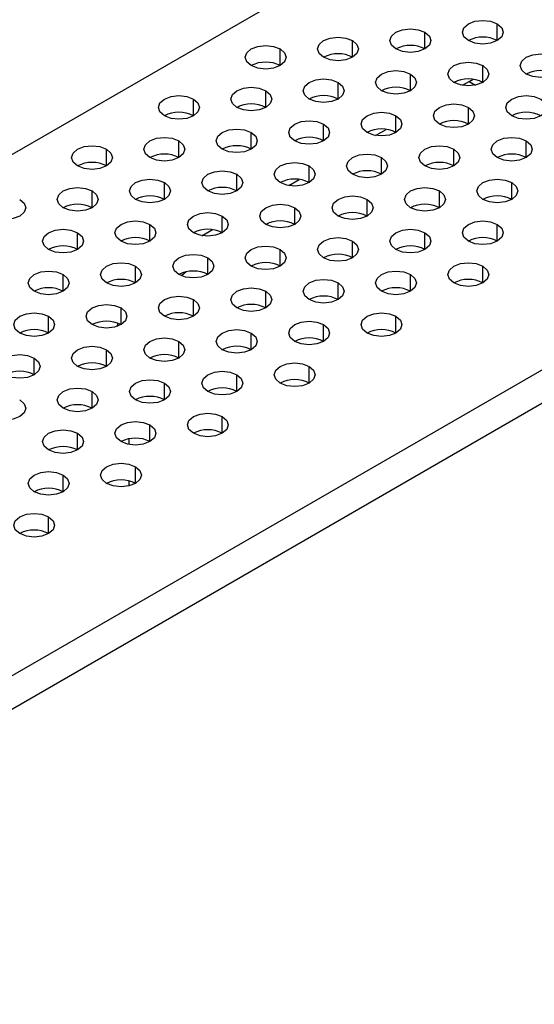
# Model space of a CAD drawing. Header units: millimetres. Extents: x 0 to 1118, y 0 to 864.
# Tile 103 of 256: x 892.18 to 896.37, y 614.59 to 622.6. Entities that reach past the tile are written whole.
import ezdxf

# ---------------------------------------------------------------- set-up
doc = ezdxf.new("R2010")
doc.units = ezdxf.units.MM

msp = doc.modelspace()

# ---------------------------------------------------------------- linework, layer by layer
at = {"color": 7, "linetype": 'Continuous', "lineweight": 25}
for p, q in [((884.1625, 616.9141), (920.4724, 637.8754)), ((925.3514, 636.4467), (887.8394, 614.7915)), ((925.4693, 636.2426), (887.9573, 614.5874)), ((895.7865, 622.0703), (895.8415, 622.102)), ((895.8415, 622.102), (895.8741, 622.1198)), ((895.0794, 621.6621), (895.1655, 621.7118)), ((894.3723, 621.2539), (894.4584, 621.3036)), ((893.6652, 620.8457), (893.7513, 620.8954)), ((893.536, 620.5514), (893.4989, 620.5192)), ((892.9744, 620.107), (892.9844, 620.132)), ((893.072, 619.1456), (893.072, 619.1923)), ((892.8952, 618.825), (892.8952, 618.8325)), ((893.072, 618.8084), (893.072, 618.8491))]:
    msp.add_line(p, q, dxfattribs=at)
at = {"color": 8, "linetype": 'Continuous', "lineweight": 25}
for p, q in [((896.0704, 622.4346), (896.0704, 622.5706)), ((895.4811, 622.3665), (895.4811, 622.5026)), ((894.8919, 622.2985), (894.8919, 622.4346)), ((894.3026, 622.2305), (894.3026, 622.3665)), ((895.9525, 622.0944), (895.9525, 622.2305)), ((895.3633, 622.0263), (895.3633, 622.1624)), ((894.774, 621.9583), (894.774, 622.0944)), ((895.8415, 622.102), (895.8931, 622.0723)), ((894.1848, 621.8903), (894.1848, 622.0263)), ((893.5955, 621.8222), (893.5955, 621.9583)), ((895.2454, 621.6862), (895.2454, 621.8222)), ((895.8347, 621.7542), (895.8347, 621.8903)), ((894.6562, 621.6181), (894.6562, 621.7542)), ((894.0669, 621.5501), (894.0669, 621.6862)), ((893.4777, 621.4821), (893.4777, 621.6181)), ((896.3061, 621.4821), (896.3061, 621.6181)), ((892.8884, 621.414), (892.8884, 621.5501)), ((895.7168, 621.414), (895.7168, 621.5501)), ((895.1276, 621.346), (895.1276, 621.4821)), ((893.9491, 621.2099), (893.9491, 621.346)), ((894.5383, 621.278), (894.5383, 621.414)), ((893.3598, 621.1419), (893.3598, 621.278)), ((896.1882, 621.1419), (896.1882, 621.278)), ((892.7706, 621.0739), (892.7706, 621.2099)), ((895.599, 621.0739), (895.599, 621.2099)), ((895.0097, 621.0058), (895.0097, 621.1419)), ((894.4205, 620.9378), (894.4205, 621.0739)), ((893.8312, 620.8698), (893.8312, 621.0058)), ((892.6527, 620.7337), (892.6527, 620.8698)), ((893.242, 620.8017), (893.242, 620.9378)), ((895.4811, 620.7337), (895.4811, 620.8698)), ((896.0704, 620.8017), (896.0704, 620.9378)), ((894.8919, 620.6657), (894.8919, 620.8017)), ((894.3026, 620.5976), (894.3026, 620.7337)), ((893.7134, 620.5296), (893.7134, 620.6657)), ((893.1241, 620.4616), (893.1241, 620.5976)), ((895.9525, 620.4616), (895.9525, 620.5976)), ((892.5349, 620.3935), (892.5349, 620.5296)), ((894.774, 620.3255), (894.774, 620.4616)), ((895.3633, 620.3935), (895.3633, 620.5296)), ((894.1848, 620.2575), (894.1848, 620.3935)), ((893.5955, 620.1894), (893.5955, 620.3255)), ((893.0063, 620.1214), (893.0063, 620.2575)), ((892.417, 620.0534), (892.417, 620.1894)), ((895.2454, 620.0534), (895.2454, 620.1894)), ((894.6562, 619.9853), (894.6562, 620.1214)), ((893.4777, 619.8493), (893.4777, 619.9853)), ((894.0669, 619.9173), (894.0669, 620.0534)), ((892.8884, 619.7812), (892.8884, 619.9173)), ((892.2992, 619.7132), (892.2992, 619.8493)), ((894.5383, 619.6452), (894.5383, 619.7812)), ((893.9491, 619.5771), (893.9491, 619.7132)), ((892.7706, 619.4411), (892.7706, 619.5771)), ((893.3598, 619.5091), (893.3598, 619.6452)), ((893.8312, 619.237), (893.8312, 619.373)), ((893.242, 619.1689), (893.242, 619.305)), ((892.6527, 619.1009), (892.6527, 619.237)), ((893.1241, 618.8287), (893.1241, 618.9648)), ((892.5349, 618.7607), (892.5349, 618.8968)), ((892.417, 618.4205), (892.417, 618.5566))]:
    msp.add_line(p, q, dxfattribs=at)
at = {"color": 7, "linetype": 'Continuous', "lineweight": 25, "flags": 128}
for points in [[(895.8347, 622.4346), (895.7986, 622.4658), (895.7859, 622.5026), (895.7986, 622.5394), (895.8347, 622.5706), (895.8888, 622.5915), (895.9525, 622.5988), (896.0163, 622.5915), (896.0704, 622.5706)], [(896.0704, 622.5706), (896.1065, 622.5394), (896.1192, 622.5026), (896.1065, 622.4658), (896.0704, 622.4346), (896.0163, 622.4137), (895.9525, 622.4064), (895.8888, 622.4137), (895.8347, 622.4346)], [(894.6562, 622.2985), (894.62, 622.3297), (894.6074, 622.3665), (894.62, 622.4033), (894.6562, 622.4346), (894.7102, 622.4554), (894.774, 622.4627), (894.8378, 622.4554), (894.8919, 622.4346)], [(895.2454, 622.3665), (895.2093, 622.3977), (895.1966, 622.4346), (895.2093, 622.4714), (895.2454, 622.5026), (895.2995, 622.5234), (895.3633, 622.5308), (895.4271, 622.5234), (895.4811, 622.5026)], [(895.4811, 622.5026), (895.5173, 622.4714), (895.5299, 622.4346), (895.5173, 622.3977), (895.4811, 622.3665), (895.4271, 622.3457), (895.3633, 622.3383), (895.2995, 622.3457), (895.2454, 622.3665)], [(894.0669, 622.2305), (894.0308, 622.2617), (894.0181, 622.2985), (894.0308, 622.3353), (894.0669, 622.3665), (894.121, 622.3874), (894.1848, 622.3947), (894.2486, 622.3874), (894.3026, 622.3665)], [(894.8919, 622.4346), (894.928, 622.4033), (894.9407, 622.3665), (894.928, 622.3297), (894.8919, 622.2985), (894.8378, 622.2776), (894.774, 622.2703), (894.7102, 622.2776), (894.6562, 622.2985)], [(894.3026, 622.3665), (894.3388, 622.3353), (894.3514, 622.2985), (894.3388, 622.2617), (894.3026, 622.2305), (894.2486, 622.2096), (894.1848, 622.2023), (894.121, 622.2096), (894.0669, 622.2305)], [(896.3061, 622.1624), (896.27, 622.1936), (896.2573, 622.2305), (896.27, 622.2673), (896.3061, 622.2985), (896.3602, 622.3193), (896.4239, 622.3267), (896.4877, 622.3193), (896.5418, 622.2985)], [(895.7168, 622.0944), (895.6807, 622.1256), (895.668, 622.1624), (895.6807, 622.1992), (895.7168, 622.2305), (895.7709, 622.2513), (895.8347, 622.2586), (895.8985, 622.2513), (895.9525, 622.2305)], [(895.9525, 622.2305), (895.9887, 622.1992), (896.0014, 622.1624), (895.9887, 622.1256), (895.9525, 622.0944), (895.8985, 622.0735), (895.8347, 622.0662), (895.7709, 622.0735), (895.7168, 622.0944)], [(896.5418, 622.2985), (896.5779, 622.2673), (896.5906, 622.2305), (896.5779, 622.1936), (896.5418, 622.1624), (896.4877, 622.1416), (896.4239, 622.1342), (896.3602, 622.1416), (896.3061, 622.1624)], [(895.1276, 622.0263), (895.0915, 622.0576), (895.0788, 622.0944), (895.0915, 622.1312), (895.1276, 622.1624), (895.1817, 622.1833), (895.2454, 622.1906), (895.3092, 622.1833), (895.3633, 622.1624)], [(895.3633, 622.1624), (895.3994, 622.1312), (895.4121, 622.0944), (895.3994, 622.0576), (895.3633, 622.0263), (895.3092, 622.0055), (895.2454, 621.9982), (895.1817, 622.0055), (895.1276, 622.0263)], [(894.5383, 621.9583), (894.5022, 621.9895), (894.4895, 622.0263), (894.5022, 622.0632), (894.5383, 622.0944), (894.5924, 622.1152), (894.6562, 622.1226), (894.72, 622.1152), (894.774, 622.0944)], [(894.774, 622.0944), (894.8102, 622.0632), (894.8228, 622.0263), (894.8102, 621.9895), (894.774, 621.9583), (894.72, 621.9375), (894.6562, 621.9301), (894.5924, 621.9375), (894.5383, 621.9583)], [(893.3598, 621.8222), (893.3237, 621.8535), (893.311, 621.8903), (893.3237, 621.9271), (893.3598, 621.9583), (893.4139, 621.9792), (893.4777, 621.9865), (893.5414, 621.9792), (893.5955, 621.9583)], [(893.9491, 621.8903), (893.9129, 621.9215), (893.9003, 621.9583), (893.9129, 621.9951), (893.9491, 622.0263), (894.0031, 622.0472), (894.0669, 622.0545), (894.1307, 622.0472), (894.1848, 622.0263)], [(894.1848, 622.0263), (894.2209, 621.9951), (894.2336, 621.9583), (894.2209, 621.9215), (894.1848, 621.8903), (894.1307, 621.8694), (894.0669, 621.8621), (894.0031, 621.8694), (893.9491, 621.8903)], [(896.1882, 621.8222), (896.1521, 621.8535), (896.1394, 621.8903), (896.1521, 621.9271), (896.1882, 621.9583), (896.2423, 621.9792), (896.3061, 621.9865), (896.3699, 621.9792), (896.4239, 621.9583)], [(893.5955, 621.9583), (893.6316, 621.9271), (893.6443, 621.8903), (893.6316, 621.8535), (893.5955, 621.8222), (893.5414, 621.8014), (893.4777, 621.7941), (893.4139, 621.8014), (893.3598, 621.8222)], [(895.599, 621.7542), (895.5629, 621.7854), (895.5502, 621.8222), (895.5629, 621.8591), (895.599, 621.8903), (895.6531, 621.9111), (895.7168, 621.9185), (895.7806, 621.9111), (895.8347, 621.8903)], [(896.4239, 621.9583), (896.4601, 621.9271), (896.4728, 621.8903), (896.4601, 621.8535), (896.4239, 621.8222), (896.3699, 621.8014), (896.3061, 621.7941), (896.2423, 621.8014), (896.1882, 621.8222)], [(895.0097, 621.6862), (894.9736, 621.7174), (894.9609, 621.7542), (894.9736, 621.791), (895.0097, 621.8222), (895.0638, 621.8431), (895.1276, 621.8504), (895.1914, 621.8431), (895.2454, 621.8222)], [(895.2454, 621.8222), (895.2816, 621.791), (895.2942, 621.7542), (895.2816, 621.7174), (895.2454, 621.6862), (895.1914, 621.6653), (895.1276, 621.658), (895.0638, 621.6653), (895.0097, 621.6862)], [(895.8347, 621.8903), (895.8708, 621.8591), (895.8835, 621.8222), (895.8708, 621.7854), (895.8347, 621.7542), (895.7806, 621.7334), (895.7168, 621.726), (895.6531, 621.7334), (895.599, 621.7542)], [(894.4205, 621.6181), (894.3843, 621.6494), (894.3717, 621.6862), (894.3843, 621.723), (894.4205, 621.7542), (894.4745, 621.7751), (894.5383, 621.7824), (894.6021, 621.7751), (894.6562, 621.7542)], [(894.6562, 621.7542), (894.6923, 621.723), (894.705, 621.6862), (894.6923, 621.6494), (894.6562, 621.6181), (894.6021, 621.5973), (894.5383, 621.59), (894.4745, 621.5973), (894.4205, 621.6181)], [(893.8312, 621.5501), (893.7951, 621.5813), (893.7824, 621.6181), (893.7951, 621.655), (893.8312, 621.6862), (893.8853, 621.707), (893.9491, 621.7144), (894.0128, 621.707), (894.0669, 621.6862)], [(894.0669, 621.6862), (894.103, 621.655), (894.1157, 621.6181), (894.103, 621.5813), (894.0669, 621.5501), (894.0128, 621.5293), (893.9491, 621.5219), (893.8853, 621.5293), (893.8312, 621.5501)], [(893.242, 621.4821), (893.2058, 621.5133), (893.1931, 621.5501), (893.2058, 621.5869), (893.242, 621.6181), (893.296, 621.639), (893.3598, 621.6463), (893.4236, 621.639), (893.4777, 621.6181)], [(893.4777, 621.6181), (893.5138, 621.5869), (893.5265, 621.5501), (893.5138, 621.5133), (893.4777, 621.4821), (893.4236, 621.4612), (893.3598, 621.4539), (893.296, 621.4612), (893.242, 621.4821)], [(896.0704, 621.4821), (896.0343, 621.5133), (896.0216, 621.5501), (896.0343, 621.5869), (896.0704, 621.6181), (896.1245, 621.639), (896.1882, 621.6463), (896.252, 621.639), (896.3061, 621.6181)], [(896.3061, 621.6181), (896.3422, 621.5869), (896.3549, 621.5501), (896.3422, 621.5133), (896.3061, 621.4821), (896.252, 621.4612), (896.1882, 621.4539), (896.1245, 621.4612), (896.0704, 621.4821)], [(892.6527, 621.414), (892.6166, 621.4453), (892.6039, 621.4821), (892.6166, 621.5189), (892.6527, 621.5501), (892.7068, 621.571), (892.7706, 621.5783), (892.8343, 621.571), (892.8884, 621.5501)], [(892.8884, 621.5501), (892.9245, 621.5189), (892.9372, 621.4821), (892.9245, 621.4453), (892.8884, 621.414), (892.8343, 621.3932), (892.7706, 621.3859), (892.7068, 621.3932), (892.6527, 621.414)], [(894.8919, 621.346), (894.8557, 621.3772), (894.8431, 621.414), (894.8557, 621.4509), (894.8919, 621.4821), (894.9459, 621.5029), (895.0097, 621.5103), (895.0735, 621.5029), (895.1276, 621.4821)], [(895.4811, 621.414), (895.445, 621.4453), (895.4323, 621.4821), (895.445, 621.5189), (895.4811, 621.5501), (895.5352, 621.571), (895.599, 621.5783), (895.6628, 621.571), (895.7168, 621.5501)], [(895.7168, 621.5501), (895.753, 621.5189), (895.7657, 621.4821), (895.753, 621.4453), (895.7168, 621.414), (895.6628, 621.3932), (895.599, 621.3859), (895.5352, 621.3932), (895.4811, 621.414)], [(894.3026, 621.278), (894.2665, 621.3092), (894.2538, 621.346), (894.2665, 621.3828), (894.3026, 621.414), (894.3567, 621.4349), (894.4205, 621.4422), (894.4843, 621.4349), (894.5383, 621.414)], [(895.1276, 621.4821), (895.1637, 621.4509), (895.1764, 621.414), (895.1637, 621.3772), (895.1276, 621.346), (895.0735, 621.3252), (895.0097, 621.3178), (894.9459, 621.3252), (894.8919, 621.346)], [(893.7134, 621.2099), (893.6772, 621.2412), (893.6646, 621.278), (893.6772, 621.3148), (893.7134, 621.346), (893.7674, 621.3669), (893.8312, 621.3742), (893.895, 621.3669), (893.9491, 621.346)], [(893.9491, 621.346), (893.9852, 621.3148), (893.9979, 621.278), (893.9852, 621.2412), (893.9491, 621.2099), (893.895, 621.1891), (893.8312, 621.1818), (893.7674, 621.1891), (893.7134, 621.2099)], [(894.5383, 621.414), (894.5745, 621.3828), (894.5871, 621.346), (894.5745, 621.3092), (894.5383, 621.278), (894.4843, 621.2571), (894.4205, 621.2498), (894.3567, 621.2571), (894.3026, 621.278)], [(893.1241, 621.1419), (893.088, 621.1731), (893.0753, 621.2099), (893.088, 621.2468), (893.1241, 621.278), (893.1782, 621.2988), (893.242, 621.3062), (893.3057, 621.2988), (893.3598, 621.278)], [(893.3598, 621.278), (893.3959, 621.2468), (893.4086, 621.2099), (893.3959, 621.1731), (893.3598, 621.1419), (893.3057, 621.121), (893.242, 621.1137), (893.1782, 621.121), (893.1241, 621.1419)], [(895.9525, 621.1419), (895.9164, 621.1731), (895.9037, 621.2099), (895.9164, 621.2468), (895.9525, 621.278), (896.0066, 621.2988), (896.0704, 621.3062), (896.1342, 621.2988), (896.1882, 621.278)], [(896.1882, 621.278), (896.2244, 621.2468), (896.2371, 621.2099), (896.2244, 621.1731), (896.1882, 621.1419), (896.1342, 621.121), (896.0704, 621.1137), (896.0066, 621.121), (895.9525, 621.1419)], [(892.5349, 621.0739), (892.4987, 621.1051), (892.486, 621.1419), (892.4987, 621.1787), (892.5349, 621.2099), (892.5889, 621.2308), (892.6527, 621.2381), (892.7165, 621.2308), (892.7706, 621.2099)], [(892.7706, 621.2099), (892.8067, 621.1787), (892.8194, 621.1419), (892.8067, 621.1051), (892.7706, 621.0739), (892.7165, 621.053), (892.6527, 621.0457), (892.5889, 621.053), (892.5349, 621.0739)], [(895.3633, 621.0739), (895.3272, 621.1051), (895.3145, 621.1419), (895.3272, 621.1787), (895.3633, 621.2099), (895.4174, 621.2308), (895.4811, 621.2381), (895.5449, 621.2308), (895.599, 621.2099)], [(895.599, 621.2099), (895.6351, 621.1787), (895.6478, 621.1419), (895.6351, 621.1051), (895.599, 621.0739), (895.5449, 621.053), (895.4811, 621.0457), (895.4174, 621.053), (895.3633, 621.0739)], [(892.1813, 621.1419), (892.2174, 621.1107), (892.2301, 621.0739), (892.2174, 621.0371), (892.1813, 621.0058), (892.1272, 620.985), (892.0635, 620.9777), (891.9997, 620.985), (891.9456, 621.0058)], [(894.1848, 620.9378), (894.1486, 620.969), (894.136, 621.0058), (894.1486, 621.0427), (894.1848, 621.0739), (894.2388, 621.0947), (894.3026, 621.1021), (894.3664, 621.0947), (894.4205, 621.0739)], [(894.774, 621.0058), (894.7379, 621.0371), (894.7252, 621.0739), (894.7379, 621.1107), (894.774, 621.1419), (894.8281, 621.1628), (894.8919, 621.1701), (894.9557, 621.1628), (895.0097, 621.1419)], [(895.0097, 621.1419), (895.0459, 621.1107), (895.0585, 621.0739), (895.0459, 621.0371), (895.0097, 621.0058), (894.9557, 620.985), (894.8919, 620.9777), (894.8281, 620.985), (894.774, 621.0058)], [(893.5955, 620.8698), (893.5594, 620.901), (893.5467, 620.9378), (893.5594, 620.9746), (893.5955, 621.0058), (893.6496, 621.0267), (893.7134, 621.034), (893.7771, 621.0267), (893.8312, 621.0058)], [(894.4205, 621.0739), (894.4566, 621.0427), (894.4693, 621.0058), (894.4566, 620.969), (894.4205, 620.9378), (894.3664, 620.9169), (894.3026, 620.9096), (894.2388, 620.9169), (894.1848, 620.9378)], [(893.0063, 620.8017), (892.9701, 620.833), (892.9574, 620.8698), (892.9701, 620.9066), (893.0063, 620.9378), (893.0603, 620.9587), (893.1241, 620.966), (893.1879, 620.9587), (893.242, 620.9378)], [(893.8312, 621.0058), (893.8673, 620.9746), (893.88, 620.9378), (893.8673, 620.901), (893.8312, 620.8698), (893.7771, 620.8489), (893.7134, 620.8416), (893.6496, 620.8489), (893.5955, 620.8698)], [(895.8347, 620.8017), (895.7986, 620.833), (895.7859, 620.8698), (895.7986, 620.9066), (895.8347, 620.9378), (895.8888, 620.9587), (895.9525, 620.966), (896.0163, 620.9587), (896.0704, 620.9378)], [(892.417, 620.7337), (892.3809, 620.7649), (892.3682, 620.8017), (892.3809, 620.8386), (892.417, 620.8698), (892.4711, 620.8906), (892.5349, 620.898), (892.5986, 620.8906), (892.6527, 620.8698)], [(892.6527, 620.8698), (892.6888, 620.8386), (892.7015, 620.8017), (892.6888, 620.7649), (892.6527, 620.7337), (892.5986, 620.7128), (892.5349, 620.7055), (892.4711, 620.7128), (892.417, 620.7337)], [(893.242, 620.9378), (893.2781, 620.9066), (893.2908, 620.8698), (893.2781, 620.833), (893.242, 620.8017), (893.1879, 620.7809), (893.1241, 620.7736), (893.0603, 620.7809), (893.0063, 620.8017)], [(895.2454, 620.7337), (895.2093, 620.7649), (895.1966, 620.8017), (895.2093, 620.8386), (895.2454, 620.8698), (895.2995, 620.8906), (895.3633, 620.898), (895.4271, 620.8906), (895.4811, 620.8698)], [(895.4811, 620.8698), (895.5173, 620.8386), (895.5299, 620.8017), (895.5173, 620.7649), (895.4811, 620.7337), (895.4271, 620.7128), (895.3633, 620.7055), (895.2995, 620.7128), (895.2454, 620.7337)], [(896.0704, 620.9378), (896.1065, 620.9066), (896.1192, 620.8698), (896.1065, 620.833), (896.0704, 620.8017), (896.0163, 620.7809), (895.9525, 620.7736), (895.8888, 620.7809), (895.8347, 620.8017)], [(894.6562, 620.6657), (894.62, 620.6969), (894.6074, 620.7337), (894.62, 620.7705), (894.6562, 620.8017), (894.7102, 620.8226), (894.774, 620.8299), (894.8378, 620.8226), (894.8919, 620.8017)], [(894.8919, 620.8017), (894.928, 620.7705), (894.9407, 620.7337), (894.928, 620.6969), (894.8919, 620.6657), (894.8378, 620.6448), (894.774, 620.6375), (894.7102, 620.6448), (894.6562, 620.6657)], [(894.0669, 620.5976), (894.0308, 620.6288), (894.0181, 620.6657), (894.0308, 620.7025), (894.0669, 620.7337), (894.121, 620.7546), (894.1848, 620.7619), (894.2486, 620.7546), (894.3026, 620.7337)], [(894.3026, 620.7337), (894.3388, 620.7025), (894.3514, 620.6657), (894.3388, 620.6288), (894.3026, 620.5976), (894.2486, 620.5768), (894.1848, 620.5695), (894.121, 620.5768), (894.0669, 620.5976)], [(892.8884, 620.4616), (892.8523, 620.4928), (892.8396, 620.5296), (892.8523, 620.5664), (892.8884, 620.5976), (892.9425, 620.6185), (893.0063, 620.6258), (893.07, 620.6185), (893.1241, 620.5976)], [(893.4777, 620.5296), (893.4415, 620.5608), (893.4288, 620.5976), (893.4415, 620.6345), (893.4777, 620.6657), (893.5317, 620.6865), (893.5955, 620.6938), (893.6593, 620.6865), (893.7134, 620.6657)], [(893.7134, 620.6657), (893.7495, 620.6345), (893.7622, 620.5976), (893.7495, 620.5608), (893.7134, 620.5296), (893.6593, 620.5087), (893.5955, 620.5014), (893.5317, 620.5087), (893.4777, 620.5296)], [(895.7168, 620.4616), (895.6807, 620.4928), (895.668, 620.5296), (895.6807, 620.5664), (895.7168, 620.5976), (895.7709, 620.6185), (895.8347, 620.6258), (895.8985, 620.6185), (895.9525, 620.5976)], [(892.2992, 620.3935), (892.263, 620.4247), (892.2503, 620.4616), (892.263, 620.4984), (892.2992, 620.5296), (892.3532, 620.5505), (892.417, 620.5578), (892.4808, 620.5505), (892.5349, 620.5296)], [(893.1241, 620.5976), (893.1602, 620.5664), (893.1729, 620.5296), (893.1602, 620.4928), (893.1241, 620.4616), (893.07, 620.4407), (893.0063, 620.4334), (892.9425, 620.4407), (892.8884, 620.4616)], [(895.1276, 620.3935), (895.0915, 620.4247), (895.0788, 620.4616), (895.0915, 620.4984), (895.1276, 620.5296), (895.1817, 620.5505), (895.2454, 620.5578), (895.3092, 620.5505), (895.3633, 620.5296)], [(895.9525, 620.5976), (895.9887, 620.5664), (896.0014, 620.5296), (895.9887, 620.4928), (895.9525, 620.4616), (895.8985, 620.4407), (895.8347, 620.4334), (895.7709, 620.4407), (895.7168, 620.4616)], [(892.5349, 620.5296), (892.571, 620.4984), (892.5837, 620.4616), (892.571, 620.4247), (892.5349, 620.3935), (892.4808, 620.3727), (892.417, 620.3654), (892.3532, 620.3727), (892.2992, 620.3935)], [(894.5383, 620.3255), (894.5022, 620.3567), (894.4895, 620.3935), (894.5022, 620.4304), (894.5383, 620.4616), (894.5924, 620.4824), (894.6562, 620.4897), (894.72, 620.4824), (894.774, 620.4616)], [(894.774, 620.4616), (894.8102, 620.4304), (894.8228, 620.3935), (894.8102, 620.3567), (894.774, 620.3255), (894.72, 620.3046), (894.6562, 620.2973), (894.5924, 620.3046), (894.5383, 620.3255)], [(895.3633, 620.5296), (895.3994, 620.4984), (895.4121, 620.4616), (895.3994, 620.4247), (895.3633, 620.3935), (895.3092, 620.3727), (895.2454, 620.3654), (895.1817, 620.3727), (895.1276, 620.3935)], [(893.9491, 620.2575), (893.9129, 620.2887), (893.9003, 620.3255), (893.9129, 620.3623), (893.9491, 620.3935), (894.0031, 620.4144), (894.0669, 620.4217), (894.1307, 620.4144), (894.1848, 620.3935)], [(894.1848, 620.3935), (894.2209, 620.3623), (894.2336, 620.3255), (894.2209, 620.2887), (894.1848, 620.2575), (894.1307, 620.2366), (894.0669, 620.2293), (894.0031, 620.2366), (893.9491, 620.2575)], [(893.3598, 620.1894), (893.3237, 620.2206), (893.311, 620.2575), (893.3237, 620.2943), (893.3598, 620.3255), (893.4139, 620.3464), (893.4777, 620.3537), (893.5414, 620.3464), (893.5955, 620.3255)], [(893.5955, 620.3255), (893.6316, 620.2943), (893.6443, 620.2575), (893.6316, 620.2206), (893.5955, 620.1894), (893.5414, 620.1686), (893.4777, 620.1612), (893.4139, 620.1686), (893.3598, 620.1894)], [(892.1813, 620.0534), (892.1452, 620.0846), (892.1325, 620.1214), (892.1452, 620.1582), (892.1813, 620.1894), (892.2354, 620.2103), (892.2992, 620.2176), (892.3629, 620.2103), (892.417, 620.1894)], [(892.7706, 620.1214), (892.7344, 620.1526), (892.7217, 620.1894), (892.7344, 620.2262), (892.7706, 620.2575), (892.8246, 620.2783), (892.8884, 620.2856), (892.9522, 620.2783), (893.0063, 620.2575)], [(893.0063, 620.2575), (893.0424, 620.2262), (893.0551, 620.1894), (893.0424, 620.1526), (893.0063, 620.1214), (892.9522, 620.1005), (892.8884, 620.0932), (892.8246, 620.1005), (892.7706, 620.1214)], [(895.0097, 620.0534), (894.9736, 620.0846), (894.9609, 620.1214), (894.9736, 620.1582), (895.0097, 620.1894), (895.0638, 620.2103), (895.1276, 620.2176), (895.1914, 620.2103), (895.2454, 620.1894)], [(892.417, 620.1894), (892.4531, 620.1582), (892.4658, 620.1214), (892.4531, 620.0846), (892.417, 620.0534), (892.3629, 620.0325), (892.2992, 620.0252), (892.2354, 620.0325), (892.1813, 620.0534)], [(894.4205, 619.9853), (894.3843, 620.0165), (894.3717, 620.0534), (894.3843, 620.0902), (894.4205, 620.1214), (894.4745, 620.1423), (894.5383, 620.1496), (894.6021, 620.1423), (894.6562, 620.1214)], [(895.2454, 620.1894), (895.2816, 620.1582), (895.2942, 620.1214), (895.2816, 620.0846), (895.2454, 620.0534), (895.1914, 620.0325), (895.1276, 620.0252), (895.0638, 620.0325), (895.0097, 620.0534)], [(893.8312, 619.9173), (893.7951, 619.9485), (893.7824, 619.9853), (893.7951, 620.0221), (893.8312, 620.0534), (893.8853, 620.0742), (893.9491, 620.0815), (894.0128, 620.0742), (894.0669, 620.0534)], [(894.6562, 620.1214), (894.6923, 620.0902), (894.705, 620.0534), (894.6923, 620.0165), (894.6562, 619.9853), (894.6021, 619.9645), (894.5383, 619.9571), (894.4745, 619.9645), (894.4205, 619.9853)], [(893.242, 619.8493), (893.2058, 619.8805), (893.1931, 619.9173), (893.2058, 619.9541), (893.242, 619.9853), (893.296, 620.0062), (893.3598, 620.0135), (893.4236, 620.0062), (893.4777, 619.9853)], [(893.4777, 619.9853), (893.5138, 619.9541), (893.5265, 619.9173), (893.5138, 619.8805), (893.4777, 619.8493), (893.4236, 619.8284), (893.3598, 619.8211), (893.296, 619.8284), (893.242, 619.8493)], [(894.0669, 620.0534), (894.103, 620.0221), (894.1157, 619.9853), (894.103, 619.9485), (894.0669, 619.9173), (894.0128, 619.8964), (893.9491, 619.8891), (893.8853, 619.8964), (893.8312, 619.9173)], [(892.6527, 619.7812), (892.6166, 619.8124), (892.6039, 619.8493), (892.6166, 619.8861), (892.6527, 619.9173), (892.7068, 619.9382), (892.7706, 619.9455), (892.8343, 619.9382), (892.8884, 619.9173)], [(892.8884, 619.9173), (892.9245, 619.8861), (892.9372, 619.8493), (892.9245, 619.8124), (892.8884, 619.7812), (892.8343, 619.7604), (892.7706, 619.753), (892.7068, 619.7604), (892.6527, 619.7812)], [(892.0635, 619.7132), (892.0273, 619.7444), (892.0146, 619.7812), (892.0273, 619.818), (892.0635, 619.8493), (892.1175, 619.8701), (892.1813, 619.8774), (892.2451, 619.8701), (892.2992, 619.8493)], [(892.2992, 619.8493), (892.3353, 619.818), (892.348, 619.7812), (892.3353, 619.7444), (892.2992, 619.7132), (892.2451, 619.6923), (892.1813, 619.685), (892.1175, 619.6923), (892.0635, 619.7132)], [(893.7134, 619.5771), (893.6772, 619.6083), (893.6646, 619.6452), (893.6772, 619.682), (893.7134, 619.7132), (893.7674, 619.734), (893.8312, 619.7414), (893.895, 619.734), (893.9491, 619.7132)], [(894.3026, 619.6452), (894.2665, 619.6764), (894.2538, 619.7132), (894.2665, 619.75), (894.3026, 619.7812), (894.3567, 619.8021), (894.4205, 619.8094), (894.4843, 619.8021), (894.5383, 619.7812)], [(894.5383, 619.7812), (894.5745, 619.75), (894.5871, 619.7132), (894.5745, 619.6764), (894.5383, 619.6452), (894.4843, 619.6243), (894.4205, 619.617), (894.3567, 619.6243), (894.3026, 619.6452)], [(893.1241, 619.5091), (893.088, 619.5403), (893.0753, 619.5771), (893.088, 619.6139), (893.1241, 619.6452), (893.1782, 619.666), (893.242, 619.6733), (893.3057, 619.666), (893.3598, 619.6452)], [(893.9491, 619.7132), (893.9852, 619.682), (893.9979, 619.6452), (893.9852, 619.6083), (893.9491, 619.5771), (893.895, 619.5563), (893.8312, 619.5489), (893.7674, 619.5563), (893.7134, 619.5771)], [(892.5349, 619.4411), (892.4987, 619.4723), (892.486, 619.5091), (892.4987, 619.5459), (892.5349, 619.5771), (892.5889, 619.598), (892.6527, 619.6053), (892.7165, 619.598), (892.7706, 619.5771)], [(892.7706, 619.5771), (892.8067, 619.5459), (892.8194, 619.5091), (892.8067, 619.4723), (892.7706, 619.4411), (892.7165, 619.4202), (892.6527, 619.4129), (892.5889, 619.4202), (892.5349, 619.4411)], [(893.3598, 619.6452), (893.3959, 619.6139), (893.4086, 619.5771), (893.3959, 619.5403), (893.3598, 619.5091), (893.3057, 619.4882), (893.242, 619.4809), (893.1782, 619.4882), (893.1241, 619.5091)], [(892.1813, 619.5091), (892.2174, 619.4779), (892.2301, 619.4411), (892.2174, 619.4042), (892.1813, 619.373), (892.1272, 619.3522), (892.0635, 619.3448), (891.9997, 619.3522), (891.9456, 619.373)], [(893.5955, 619.237), (893.5594, 619.2682), (893.5467, 619.305), (893.5594, 619.3418), (893.5955, 619.373), (893.6496, 619.3939), (893.7134, 619.4012), (893.7771, 619.3939), (893.8312, 619.373)], [(893.8312, 619.373), (893.8673, 619.3418), (893.88, 619.305), (893.8673, 619.2682), (893.8312, 619.237), (893.7771, 619.2161), (893.7134, 619.2088), (893.6496, 619.2161), (893.5955, 619.237)], [(892.417, 619.1009), (892.3809, 619.1321), (892.3682, 619.1689), (892.3809, 619.2057), (892.417, 619.237), (892.4711, 619.2578), (892.5349, 619.2651), (892.5986, 619.2578), (892.6527, 619.237)], [(893.0063, 619.1689), (892.9701, 619.2001), (892.9574, 619.237), (892.9701, 619.2738), (893.0063, 619.305), (893.0603, 619.3258), (893.1241, 619.3332), (893.1879, 619.3258), (893.242, 619.305)], [(893.242, 619.305), (893.2781, 619.2738), (893.2908, 619.237), (893.2781, 619.2001), (893.242, 619.1689), (893.1879, 619.1481), (893.1241, 619.1407), (893.0603, 619.1481), (893.0063, 619.1689)], [(892.6527, 619.237), (892.6888, 619.2057), (892.7015, 619.1689), (892.6888, 619.1321), (892.6527, 619.1009), (892.5986, 619.08), (892.5349, 619.0727), (892.4711, 619.08), (892.417, 619.1009)], [(892.8884, 618.8287), (892.8523, 618.86), (892.8396, 618.8968), (892.8523, 618.9336), (892.8884, 618.9648), (892.9425, 618.9857), (893.0063, 618.993), (893.07, 618.9857), (893.1241, 618.9648)], [(893.1241, 618.9648), (893.1602, 618.9336), (893.1729, 618.8968), (893.1602, 618.86), (893.1241, 618.8287), (893.07, 618.8079), (893.0063, 618.8006), (892.9425, 618.8079), (892.8884, 618.8287)], [(892.2992, 618.7607), (892.263, 618.7919), (892.2503, 618.8287), (892.263, 618.8656), (892.2992, 618.8968), (892.3532, 618.9176), (892.417, 618.925), (892.4808, 618.9176), (892.5349, 618.8968)], [(892.5349, 618.8968), (892.571, 618.8656), (892.5837, 618.8287), (892.571, 618.7919), (892.5349, 618.7607), (892.4808, 618.7399), (892.417, 618.7325), (892.3532, 618.7399), (892.2992, 618.7607)], [(892.1813, 618.4205), (892.1452, 618.4518), (892.1325, 618.4886), (892.1452, 618.5254), (892.1813, 618.5566), (892.2354, 618.5775), (892.2992, 618.5848), (892.3629, 618.5775), (892.417, 618.5566)], [(892.417, 618.5566), (892.4531, 618.5254), (892.4658, 618.4886), (892.4531, 618.4518), (892.417, 618.4205), (892.3629, 618.3997), (892.2992, 618.3924), (892.2354, 618.3997), (892.1813, 618.4205)]]:
    msp.add_lwpolyline(points, dxfattribs=at)
at = {"color": 7, "linetype": 'Continuous', "lineweight": 25}
for centre in [(895.9525, 622.2071), (895.3633, 622.139), (894.774, 622.071), (894.1848, 622.003), (896.4239, 621.9349), (895.8347, 621.8669), (894.6562, 621.7308), (895.2454, 621.7989), (894.0669, 621.6628), (893.4777, 621.5948), (896.3061, 621.5948), (895.7168, 621.5267), (895.1276, 621.4587), (894.5383, 621.3907), (893.3598, 621.2546), (893.9491, 621.3226), (896.1882, 621.2546), (892.7706, 621.1866), (895.599, 621.1866), (895.0097, 621.1185), (894.4205, 621.0505), (893.8312, 620.9825), (892.6527, 620.8464), (893.242, 620.9144), (895.4811, 620.8464), (896.0704, 620.9144), (894.8919, 620.7784), (894.3026, 620.7103), (893.7134, 620.6423), (893.1241, 620.5743), (895.9525, 620.5743), (892.5349, 620.5062), (895.3633, 620.5062), (894.1848, 620.3702), (894.774, 620.4382), (893.5955, 620.3021), (893.0063, 620.2341), (895.8347, 620.2341), (892.417, 620.1661), (895.2454, 620.1661), (894.6562, 620.098), (893.4777, 619.962), (894.0669, 620.03), (892.8884, 619.8939), (892.2992, 619.8259), (895.1276, 619.8259), (894.5383, 619.7578), (893.9491, 619.6898), (893.3598, 619.6218), (892.1813, 619.4857), (892.7706, 619.5537), (894.4205, 619.4177), (893.8312, 619.3496), (893.242, 619.2816), (892.6527, 619.2136), (893.7134, 619.0095), (893.1241, 618.9414), (892.5349, 618.8734), (893.0063, 618.6013), (892.417, 618.5332), (892.2992, 618.1931)]:
    msp.add_arc(centre, 0.2562, 62.61002, 117.3846, dxfattribs=at)

doc.saveas('drawing.dxf')
